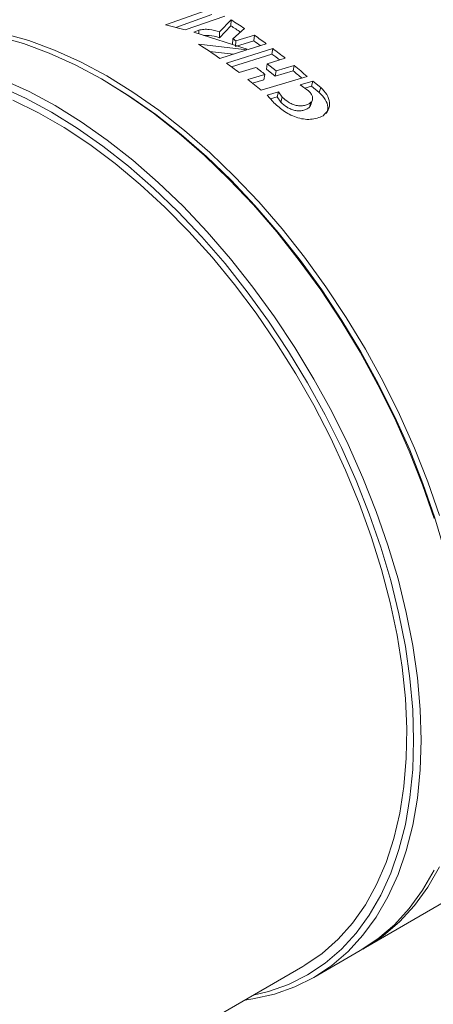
# Model space of a CAD drawing. Header units: millimetres. Extents: x 0 to 1118, y 0 to 864.
# Tile 244 of 256: x 1022 to 1036, y 429 to 462. Entities that reach past the tile are written whole.
import ezdxf

# ---------------------------------------------------------------- set-up
doc = ezdxf.new("R2010")
doc.units = ezdxf.units.MM

msp = doc.modelspace()

# ---------------------------------------------------------------- linework, layer by layer
at = {"color": 7, "linetype": 'Continuous', "lineweight": 15}
for p, q in [((1026.989, 462.078), (1028.545, 462.626)), ((1027.338, 461.991), (1028.548, 462.42)), ((1028.989, 462.369), (1027.659, 461.912)), ((1026.988, 462.077), (1026.989, 462.078)), ((1027.659, 461.912), (1026.988, 462.077)), ((1028.802, 461.645), (1029.188, 462.043)), ((1028.811, 461.844), (1029.195, 462.243)), ((1029.195, 462.243), (1029.188, 462.043)), ((1027.946, 461.832), (1028.108, 461.896)), ((1029.772, 461.253), (1027.946, 461.832)), ((1028.811, 461.844), (1028.802, 461.645)), ((1029.645, 461.955), (1029.256, 461.61)), ((1029.36, 461.54), (1029.976, 461.73)), ((1029.976, 461.73), (1029.958, 461.537)), ((1028.107, 461.426), (1029.726, 461.236)), ((1029.256, 461.61), (1029.242, 461.415)), ((1029.36, 461.54), (1029.344, 461.346)), ((1029.344, 461.346), (1029.958, 461.537)), ((1030.376, 461.445), (1029.772, 461.253)), ((1028.466, 461.186), (1029.281, 461.094)), ((1029.726, 461.236), (1028.823, 460.947)), ((1029.036, 460.795), (1030.593, 461.284)), ((1029.209, 460.667), (1030.566, 461.097)), ((1030.593, 461.284), (1030.566, 461.097)), ((1030.03, 460.652), (1029.461, 460.479)), ((1030.411, 460.77), (1030.38, 460.587)), ((1031.013, 460.958), (1030.411, 460.77)), ((1030.411, 460.77), (1030.707, 460.534)), ((1030.707, 460.534), (1031.312, 460.716)), ((1031.312, 460.716), (1031.275, 460.538)), ((1029.762, 460.245), (1030.33, 460.415)), ((1031.75, 460.345), (1030.202, 459.885)), ((1030.33, 460.415), (1030.296, 460.235)), ((1030.38, 460.587), (1030.672, 460.354)), ((1030.672, 460.354), (1031.275, 460.538)), ((1030.707, 460.534), (1030.672, 460.354)), ((1024.932, 460.213), (1024.844, 460.264)), ((1029.915, 460.119), (1030.296, 460.235)), ((1031.516, 460.07), (1031.936, 460.194)), ((1031.795, 459.864), (1031.516, 460.07)), ((1031.669, 459.957), (1031.89, 460.023)), ((1031.936, 460.194), (1031.89, 460.023)), ((1031.89, 460.023), (1032.156, 459.806)), ((1031.936, 460.194), (1032.205, 459.973)), ((1030.401, 459.721), (1030.785, 459.831)), ((1030.594, 459.505), (1030.401, 459.721)), ((1030.516, 459.592), (1030.742, 459.658)), ((1030.785, 459.831), (1030.742, 459.658)), ((1030.742, 459.658), (1030.867, 459.484)), ((1030.785, 459.831), (1030.913, 459.655)), ((1032.205, 459.973), (1032.156, 459.806)), ((1030.913, 459.655), (1030.867, 459.484)), ((1031.877, 459.48), (1031.824, 459.315)), ((1033.706, 431.132), (1036.396, 432.686)), ((1031.974, 430.133), (1033.529, 431.03)), ((1023.508, 425.823), (1031.599, 430.494))]:
    msp.add_line(p, q, dxfattribs=at)
at = {"color": 9, "linetype": 'Continuous', "lineweight": 0}
msp.add_line((1028.108, 461.896), (1028.107, 461.781), dxfattribs=at)
at = {"color": 7, "linetype": 'Continuous', "lineweight": 15, "flags": 128}
for points in [[(1021.381, 461.689), (1022.23, 461.449), (1023.093, 461.13), (1023.965, 460.735), (1024.842, 460.265), (1025.718, 459.723), (1026.59, 459.112), (1027.454, 458.434), (1028.303, 457.692), (1029.135, 456.892), (1029.946, 456.037), (1030.73, 455.131), (1031.484, 454.179), (1032.205, 453.185), (1032.888, 452.155), (1033.529, 451.095), (1034.127, 450.009), (1034.677, 448.902), (1035.178, 447.782), (1035.625, 446.652), (1036.018, 445.52)], [(1021.557, 461.791), (1022.407, 461.551), (1023.27, 461.232), (1024.142, 460.837), (1025.019, 460.367), (1025.895, 459.825), (1026.767, 459.214), (1027.63, 458.536), (1028.48, 457.795), (1029.312, 456.994), (1030.123, 456.139), (1030.907, 455.233), (1031.661, 454.281), (1032.381, 453.287), (1033.064, 452.258), (1033.706, 451.197), (1034.304, 450.111), (1034.854, 449.004), (1035.354, 447.884), (1035.802, 446.754), (1036.194, 445.622)], [(1021.432, 460.008), (1022.295, 459.617), (1023.163, 459.152), (1024.03, 458.615), (1024.893, 458.009), (1025.748, 457.338), (1026.589, 456.605), (1027.412, 455.813), (1028.214, 454.966), (1028.991, 454.069), (1029.737, 453.127), (1030.45, 452.143), (1031.126, 451.124), (1031.762, 450.074), (1032.353, 448.999), (1032.898, 447.904), (1033.393, 446.795), (1033.836, 445.677), (1034.225, 444.556), (1034.557, 443.438), (1034.831, 442.329), (1035.046, 441.234), (1035.2, 440.158), (1035.293, 439.108), (1035.324, 438.088), (1035.293, 437.104), (1035.2, 436.161), (1035.046, 435.263), (1034.831, 434.416), (1034.557, 433.623), (1034.225, 432.889), (1033.836, 432.217), (1033.393, 431.61), (1032.898, 431.073), (1032.353, 430.607), (1031.762, 430.214), (1031.126, 429.898), (1030.45, 429.659), (1029.94, 429.536)], [(1021.539, 460.233), (1022.411, 459.838), (1023.288, 459.368), (1024.164, 458.826), (1025.036, 458.214), (1025.899, 457.536), (1026.749, 456.795), (1027.581, 455.995), (1028.391, 455.14), (1029.176, 454.234), (1029.93, 453.281), (1030.65, 452.288), (1031.333, 451.258), (1031.975, 450.197), (1032.573, 449.111), (1033.123, 448.005), (1033.623, 446.884), (1034.071, 445.755), (1034.463, 444.623), (1034.799, 443.493), (1035.076, 442.372), (1035.293, 441.266), (1035.449, 440.179), (1035.542, 439.118), (1035.574, 438.088), (1035.542, 437.094), (1035.449, 436.141), (1035.293, 435.234), (1035.076, 434.378), (1034.799, 433.577), (1034.463, 432.835), (1034.071, 432.156), (1033.623, 431.544), (1033.123, 431.001), (1032.573, 430.53), (1031.975, 430.133), (1031.333, 429.814), (1030.65, 429.573), (1029.93, 429.411), (1029.655, 429.372)], [(1024.932, 460.213), (1025.801, 459.676), (1026.666, 459.069), (1027.523, 458.396), (1028.367, 457.66), (1029.193, 456.865), (1029.997, 456.016), (1030.776, 455.117), (1031.525, 454.171), (1032.24, 453.185), (1032.918, 452.163), (1033.555, 451.11), (1034.149, 450.031), (1034.695, 448.933), (1035.192, 447.82), (1035.636, 446.699), (1036.026, 445.575), (1036.359, 444.454), (1036.634, 443.341), (1036.849, 442.242), (1037.004, 441.164), (1037.097, 440.11), (1037.128, 439.087)], [(1021.872, 459.552), (1022.732, 459.127), (1023.593, 458.63), (1024.453, 458.062), (1025.305, 457.427), (1026.147, 456.727), (1026.973, 455.967), (1027.779, 455.15), (1028.561, 454.281), (1029.314, 453.364), (1030.036, 452.404), (1030.722, 451.406), (1031.369, 450.375), (1031.972, 449.317), (1032.53, 448.236), (1033.039, 447.14), (1033.496, 446.032), (1033.9, 444.92), (1034.248, 443.809), (1034.537, 442.705), (1034.768, 441.614), (1034.938, 440.54), (1035.046, 439.49), (1035.093, 438.47), (1035.078, 437.484), (1035, 436.538), (1034.86, 435.637), (1034.66, 434.785), (1034.4, 433.987), (1034.081, 433.247), (1033.705, 432.568), (1033.274, 431.955), (1032.791, 431.411), (1032.257, 430.938), (1031.676, 430.539), (1031.599, 430.494)], [(1031.872, 459.394), (1031.898, 459.476), (1031.924, 459.558)], [(1036.018, 433.733), (1035.625, 433.054), (1035.178, 432.441), (1034.677, 431.898), (1034.127, 431.427), (1033.529, 431.031), (1033.529, 431.03)], [(1036.194, 433.835), (1035.802, 433.156), (1035.354, 432.543), (1034.854, 432), (1034.304, 431.529), (1033.706, 431.133), (1033.617, 431.082)]]:
    msp.add_lwpolyline(points, dxfattribs=at)
at = {"color": 7, "linetype": 'Continuous', "lineweight": 15}
for centre, radius, start, end in [((1020.028, 447.273), 17.379, 56.9327, 58.1942), ((1019.836, 447.155), 17.755, 56.4652, 58.1908), ((1018.963, 445.866), 19.312, 53.7746, 55.2309), ((1018.267, 445.938), 18.349, 54.8808, 57.5707), ((1018.928, 446.235), 18.522, 55.7215, 56.109), ((1019.199, 446.037), 18.868, 54.423, 55.2342), ((1018.435, 444.998), 20.158, 52.081, 53.001), ((1018.189, 444.824), 20.61, 51.5193, 52.9979), ((1017.331, 444.615), 19.97, 52.596, 54.1145), ((1017.183, 444.094), 20.958, 51.1478, 52.1932), ((1017.247, 443.662), 22.106, 48.999, 50.4878), ((1017.497, 443.829), 21.657, 49.4798, 50.4902), ((1016.4, 443.422), 21.483, 50.0263, 51.5426)]:
    msp.add_arc(centre, radius, start, end, dxfattribs=at)
for points, knots in [([(1028.108, 461.896), (1028.165, 461.908), (1028.279, 461.934), (1028.529, 461.925), (1028.698, 461.876), (1028.811, 461.844)], [0, 0, 0, 0, 0.249297, 0.496612, 1, 1, 1, 1]), ([(1028.285, 461.724), (1028.343, 461.725), (1028.523, 461.728), (1028.69, 461.679), (1028.802, 461.645)], [0, 0, 0, 0, 0.321676, 1, 1, 1, 1]), ([(1031.877, 459.48), (1031.888, 459.493), (1031.912, 459.519), (1031.934, 459.583), (1031.931, 459.67), (1031.883, 459.774), (1031.824, 459.834), (1031.795, 459.864)], [0, 0, 0, 0, 0.125133, 0.250358, 0.499924, 0.749811, 1, 1, 1, 1]), ([(1032.156, 459.806), (1032.228, 459.732), (1032.371, 459.583), (1032.47, 459.323), (1032.425, 459.172), (1032.404, 459.101)], [0, 0, 0, 0, 0.348342, 0.697078, 1, 1, 1, 1]), ([(1032.205, 459.973), (1032.279, 459.898), (1032.426, 459.746), (1032.521, 459.477), (1032.483, 459.213), (1032.348, 459.092), (1032.281, 459.031)], [0, 0, 0, 0, 0.250398, 0.500363, 0.750424, 1, 1, 1, 1]), ([(1032.281, 459.031), (1032.218, 459), (1032.093, 458.938), (1031.865, 458.901), (1031.621, 458.912), (1031.377, 458.972), (1031.147, 459.073), (1030.868, 459.243), (1030.703, 459.401), (1030.594, 459.505)], [0, 0, 0, 0, 0.125025, 0.250131, 0.375116, 0.500134, 0.625185, 0.750269, 1, 1, 1, 1]), ([(1030.867, 459.484), (1030.931, 459.425), (1031.027, 459.336), (1031.196, 459.249), (1031.334, 459.205), (1031.477, 459.189), (1031.612, 459.204), (1031.733, 459.245), (1031.794, 459.292), (1031.824, 459.315)], [0, 0, 0, 0, 0.248052, 0.372529, 0.49725, 0.622403, 0.748029, 0.873977, 1, 1, 1, 1]), ([(1030.913, 459.655), (1030.978, 459.595), (1031.075, 459.505), (1031.245, 459.416), (1031.385, 459.371), (1031.528, 459.355), (1031.664, 459.369), (1031.786, 459.41), (1031.846, 459.456), (1031.877, 459.48)], [0, 0, 0, 0, 0.249736, 0.374868, 0.499902, 0.624887, 0.74989, 0.874934, 1, 1, 1, 1]), ([(1031.824, 459.315), (1031.836, 459.328), (1031.858, 459.351), (1031.867, 459.381), (1031.872, 459.394)], [0, 0, 0, 0, 0.546388, 1, 1, 1, 1])]:
    msp.add_open_spline(points, degree=3, knots=knots, dxfattribs=at)

doc.saveas('drawing.dxf')
